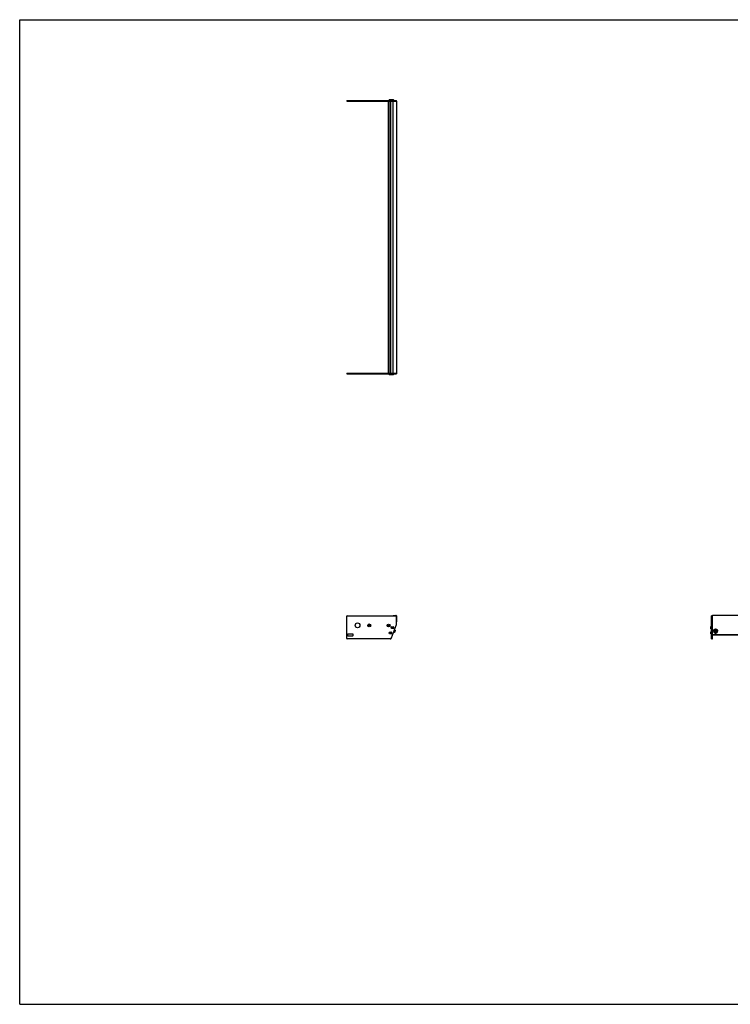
# Model space of a CAD drawing. Header units: inches. Extents: x 0 to 198, y 0 to 153.
# Tile 1 of 3: x 0 to 111, y 0 to 153. Entities that reach past the tile are written whole.
import ezdxf

# ---------------------------------------------------------------- set-up
doc = ezdxf.new("R2010")
doc.units = ezdxf.units.IN
doc.header["$LTSCALE"] = 10.89
doc.header["$MEASUREMENT"] = 0
doc.layers.get('0').update_dxf_attribs({"linetype": 'CONTINUOUS'})
for name, color, linetype in [('351200_DEFAULT_AS_MACHINED__BL0', 7, 'CONTINUOUS'), ('351201_BL1', 7, 'CONTINUOUS'), ('351202_WW_351202_42_BL5', 7, 'CONTINUOUS'), ('351203_WW_351203_42_BL8', 7, 'CONTINUOUS'), ('605279P_BL9', 7, 'CONTINUOUS'), ('9505XXM_950512M_BL2', 7, 'CONTINUOUS'), ('9505XXM_950512M_BL3', 7, 'CONTINUOUS'), ('9505XXM_950512M_BL6', 7, 'CONTINUOUS'), ('9505XXM_950512M_BL7', 7, 'CONTINUOUS'), ('9506XXM_950612M_BL4', 7, 'CONTINUOUS')]:
    doc.layers.add(name, color=color, linetype=linetype)

# ---------------------------------------------------------------- blocks, each defined once
blk = doc.blocks.new('351200_DEFAULT_AS_MACHINED__BL0', base_point=(79.29, 77.43))
at = {"layer": '351200_DEFAULT_AS_MACHINED__BL0', "color": 7, "linetype": 'CONTINUOUS'}
for p, q in [((50.86, 98.09), (58.15, 98.09)), ((50.86, 98.09), (50.86, 97.97)), ((50.86, 97.97), (58.58, 97.97)), ((58.58, 98.09), (58.58, 97.97)), ((50.86, 56.86), (50.86, 60.3)), ((50.95, 60.39), (58.49, 60.39)), ((58.58, 59.03), (58.58, 60.3)), ((107.59, 56.77), (107.59, 60.39)), ((107.71, 60.39), (107.59, 60.39)), ((107.71, 56.77), (107.71, 60.32)), ((57.82, 56.93), (58.58, 59)), ((58.07, 58.65), (58.08, 58.65)), ((58.07, 58.43), (58.08, 58.43)), ((57.59, 56.77), (50.95, 56.77)), ((50.99, 57.46), (50.99, 57.33)), ((51.8, 57.52), (51.05, 57.52)), ((51.05, 57.27), (51.8, 57.27)), ((51.86, 57.33), (51.86, 57.46)), ((57.77, 57.82), (57.78, 57.82)), ((57.77, 57.6), (57.78, 57.6)), ((107.59, 56.77), (107.71, 56.77))]:
    blk.add_line(p, q, dxfattribs=at)
for centre, radius in [((52.54, 58.89), 0.375), ((54.36, 58.88), 0.226), ((54.36, 58.88), 0.11), ((57.36, 58.87), 0.226), ((57.36, 58.87), 0.11)]:
    blk.add_circle(centre, radius, dxfattribs=at)
for centre, radius, start, end in [((50.95, 60.3), 0.09, 90, 180), ((58.49, 60.3), 0.09, 0, 90), ((58.08, 58.54), 0.11, 270, 90), ((58.49, 59.03), 0.09, 340, 360), ((50.95, 56.86), 0.09, 180, 270), ((51.05, 57.46), 0.06, 90, 180), ((51.05, 57.33), 0.06, 180, 270), ((51.8, 57.46), 0.06, 0, 90), ((51.8, 57.33), 0.06, 270, 360), ((57.59, 57.02), 0.25, 270, 340), ((57.78, 57.71), 0.11, 270, 90)]:
    blk.add_arc(centre, radius, start, end, dxfattribs=at)
blk = doc.blocks.new('351201_BL1', base_point=(100.47, 98.61))
at = {"layer": '351201_BL1', "color": 7, "linetype": 'CONTINUOUS'}
for p, q in [((50.86, 140.45), (50.86, 140.33)), ((50.86, 140.45), (58.58, 140.45)), ((50.86, 140.33), (58.15, 140.33)), ((58.58, 140.33), (58.58, 140.45)), ((150.07, 60.39), (149.95, 60.39)), ((149.95, 56.77), (149.95, 60.3)), ((150.07, 56.77), (150.07, 60.39)), ((57.59, 56.77), (50.95, 56.77)), ((51.8, 57.52), (51.05, 57.52)), ((150.07, 56.77), (149.95, 56.77))]:
    blk.add_line(p, q, dxfattribs=at)
for centre, start, end in [((54.36, 58.88), 0, 180), ((57.36, 58.88), 182.5339, 357.3372)]:
    blk.add_arc(centre, 0.11, start, end, dxfattribs=at)
blk = doc.blocks.new('9505XXM_950512M_BL2', base_point=(82.53, 77.76))
at = {"layer": '9505XXM_950512M_BL2', "color": 7, "linetype": 'CONTINUOUS'}
for p, q in [((57.47, 97.85), (57.47, 97.97)), ((57.77, 97.85), (57.47, 97.85)), ((57.49, 97.83), (57.47, 97.85)), ((57.79, 97.83), (57.49, 97.83)), ((57.79, 97.83), (57.79, 97.83)), ((57.57, 57.73), (57.62, 57.78)), ((57.59, 57.67), (57.57, 57.73)), ((57.66, 57.65), (57.59, 57.67)), ((57.62, 57.78), (57.69, 57.76)), ((57.71, 57.7), (57.66, 57.65)), ((57.69, 57.76), (57.71, 57.7)), ((107.46, 57.86), (107.48, 57.88)), ((107.46, 57.57), (107.46, 57.86)), ((107.46, 57.57), (107.48, 57.55)), ((107.48, 57.55), (107.48, 57.88)), ((107.48, 57.88), (107.59, 57.88)), ((107.48, 57.55), (107.59, 57.55))]:
    blk.add_line(p, q, dxfattribs=at)
for radius in [0.167, 0.148, 0.0682]:
    blk.add_circle((57.64, 57.71), radius, dxfattribs=at)
blk = doc.blocks.new('9505XXM_950512M_BL3', base_point=(82.68, 78.17))
at = {"layer": '9505XXM_950512M_BL3', "color": 7, "linetype": 'CONTINUOUS'}
for p, q in [((57.77, 97.85), (57.77, 97.97)), ((58.11, 97.85), (58.11, 97.97)), ((58.11, 97.85), (57.77, 97.85)), ((57.79, 97.83), (57.77, 97.85)), ((58.09, 97.83), (57.79, 97.83)), ((58.09, 97.83), (58.11, 97.85)), ((57.87, 58.54), (57.91, 58.6)), ((57.9, 58.48), (57.87, 58.54)), ((57.97, 58.47), (57.9, 58.48)), ((57.91, 58.6), (57.98, 58.59)), ((58.01, 58.53), (57.97, 58.47)), ((57.98, 58.59), (58.01, 58.53)), ((107.46, 58.68), (107.48, 58.7)), ((107.46, 58.39), (107.46, 58.68)), ((107.46, 58.39), (107.48, 58.37)), ((107.48, 58.37), (107.48, 58.7)), ((107.48, 58.7), (107.59, 58.7)), ((107.48, 58.37), (107.59, 58.37))]:
    blk.add_line(p, q, dxfattribs=at)
for radius in [0.167, 0.148, 0.0682]:
    blk.add_circle((57.94, 58.54), radius, dxfattribs=at)
blk = doc.blocks.new('9506XXM_950612M_BL4', base_point=(83.27, 57.96))
at = {"layer": '9506XXM_950612M_BL4', "color": 7, "linetype": 'CONTINUOUS'}
for p, q in [((58.38, 58.12), (58.27, 58.16)), ((58.24, 57.75), (58.14, 57.79)), ((58.38, 58.12), (58.24, 57.75)), ((58.27, 57.76), (58.24, 57.75)), ((58.39, 58.09), (58.27, 57.76)), ((58.39, 58.09), (58.38, 58.12)), ((108.02, 57.93), (108.02, 57.98)), ((108.13, 57.9), (108.15, 57.99)), ((108.2, 57.84), (108.13, 57.9)), ((108.14, 57.94), (108.2, 57.89)), ((108.15, 57.99), (108.23, 58.01)), ((108.2, 57.89), (108.28, 57.91)), ((108.2, 57.84), (108.2, 57.89)), ((108.28, 57.87), (108.2, 57.84)), ((108.23, 58.01), (108.3, 57.95)), ((108.29, 57.96), (108.28, 57.91)), ((108.3, 57.95), (108.28, 57.87)), ((108.28, 57.87), (108.28, 57.91)), ((108.41, 57.93), (108.41, 57.98))]:
    blk.add_line(p, q, dxfattribs=at)
for centre, start, end in [((108.19, 57.98), 166.8001, 179.9887), ((108.19, 57.93), 166.8, 179.9898), ((108.24, 57.93), 346.8, 359.9898)]:
    blk.add_arc(centre, 0.174, start, end, dxfattribs=at)
for points, knots in [([(108.02, 58.02), (108.02, 58.03), (108.03, 58.04), (108.04, 58.06), (108.05, 58.08), (108.06, 58.1), (108.07, 58.11), (108.09, 58.13), (108.11, 58.14), (108.12, 58.15), (108.13, 58.15)], [0, 0, 0, 0, 0.122426, 0.245433, 0.369103, 0.493576, 0.618904, 0.745107, 0.872161, 1, 1, 1, 1]), ([(108.13, 58.15), (108.13, 58.15), (108.15, 58.16), (108.18, 58.16), (108.21, 58.17), (108.25, 58.17), (108.28, 58.16), (108.29, 58.15), (108.3, 58.15)], [0, 0, 0, 0, 0.124436, 0.249396, 0.499902, 0.750459, 0.875482, 1, 1, 1, 1]), ([(108.3, 58.15), (108.31, 58.15), (108.32, 58.14), (108.35, 58.12), (108.36, 58.1), (108.38, 58.08), (108.39, 58.06), (108.4, 58.03), (108.41, 58.01), (108.41, 57.99), (108.41, 57.98)], [0, 0, 0, 0, 0.128399, 0.255795, 0.382098, 0.507304, 0.631497, 0.754844, 0.877585, 1, 1, 1, 1]), ([(108.41, 57.93), (108.41, 57.94), (108.41, 57.95), (108.41, 57.97), (108.4, 57.99), (108.4, 58.01), (108.38, 58.03), (108.37, 58.05), (108.35, 58.07), (108.33, 58.08), (108.32, 58.09), (108.3, 58.1), (108.27, 58.11), (108.24, 58.12), (108.2, 58.12), (108.16, 58.11), (108.13, 58.1), (108.1, 58.09), (108.07, 58.06), (108.05, 58.04), (108.03, 58.01), (108.02, 57.99), (108.02, 57.97)], [0, 0, 0, 0, 0.030228, 0.060492, 0.090821, 0.121245, 0.182408, 0.244207, 0.275402, 0.306773, 0.338313, 0.370012, 0.433751, 0.497868, 0.562132, 0.626295, 0.69012, 0.753413, 0.816044, 0.877972, 0.939242, 1, 1, 1, 1]), ([(108.02, 57.93), (108.02, 57.93), (108.02, 57.92), (108.02, 57.9), (108.02, 57.88), (108.03, 57.86), (108.05, 57.84), (108.06, 57.82), (108.08, 57.8), (108.09, 57.79), (108.11, 57.78), (108.13, 57.77), (108.16, 57.76), (108.19, 57.75), (108.23, 57.75), (108.26, 57.76), (108.3, 57.77), (108.33, 57.78), (108.36, 57.81), (108.38, 57.83), (108.4, 57.86), (108.4, 57.88), (108.41, 57.9)], [0, 0, 0, 0, 0.030228, 0.060492, 0.090821, 0.121245, 0.182408, 0.244207, 0.275402, 0.306773, 0.338313, 0.370012, 0.433751, 0.497868, 0.562132, 0.626295, 0.69012, 0.753413, 0.816044, 0.877972, 0.939242, 1, 1, 1, 1]), ([(108.39, 57.89), (108.39, 57.9), (108.39, 57.92), (108.39, 57.96), (108.38, 57.99), (108.36, 58.02), (108.34, 58.04), (108.32, 58.07), (108.29, 58.08), (108.25, 58.09), (108.22, 58.1), (108.18, 58.09), (108.15, 58.08), (108.12, 58.07), (108.09, 58.05), (108.07, 58.02), (108.05, 58), (108.04, 57.97), (108.04, 57.96)], [0, 0, 0, 0, 0.0606, 0.121164, 0.181999, 0.243361, 0.305419, 0.368235, 0.431754, 0.495819, 0.560193, 0.624597, 0.688748, 0.752396, 0.815366, 0.877579, 0.939072, 1, 1, 1, 1]), ([(108.04, 57.96), (108.04, 57.95), (108.04, 57.93), (108.04, 57.9), (108.05, 57.87), (108.06, 57.84), (108.09, 57.81), (108.11, 57.79), (108.14, 57.77), (108.18, 57.76), (108.21, 57.76), (108.25, 57.76), (108.28, 57.77), (108.31, 57.79), (108.34, 57.81), (108.36, 57.83), (108.38, 57.86), (108.39, 57.88), (108.39, 57.89)], [0, 0, 0, 0, 0.0606, 0.121164, 0.181999, 0.243361, 0.305419, 0.368235, 0.431754, 0.495819, 0.560193, 0.624597, 0.688748, 0.752396, 0.815366, 0.877579, 0.939072, 1, 1, 1, 1])]:
    blk.add_open_spline(points, degree=3, knots=knots, dxfattribs=at)
blk = doc.blocks.new('351202_WW_351202_42_BL5', base_point=(104.02, 98.88))
at = {"layer": '351202_WW_351202_42_BL5', "color": 7, "linetype": 'CONTINUOUS'}
for p, q in [((58.08, 98.15), (58.08, 140.26)), ((58.15, 140.33), (58.58, 140.33)), ((58.58, 140.33), (58.58, 98.09)), ((58.15, 98.09), (58.58, 98.09)), ((58.08, 60.43), (58.49, 60.43)), ((58.08, 60.43), (58.08, 60.39)), ((58.58, 60.34), (58.58, 59.45)), ((107.71, 59.42), (107.71, 60.43)), ((149.95, 60.43), (107.71, 60.43)), ((149.95, 60.43), (149.95, 59.42)), ((107.78, 57.44), (149.89, 57.44))]:
    blk.add_line(p, q, dxfattribs=at)
for centre, radius, start, end in [((58.15, 140.26), 0.0625, 90, 180), ((58.15, 98.15), 0.0625, 180, 270), ((58.49, 60.34), 0.096, 0, 90)]:
    blk.add_arc(centre, radius, start, end, dxfattribs=at)
for points in [[(107.71, 57.49), (107.71, 57.49), (107.72, 57.48), (107.72, 57.48)], [(107.75, 57.44), (107.76, 57.44), (107.77, 57.44), (107.78, 57.44)], [(149.95, 57.48), (149.95, 57.48), (149.95, 57.49), (149.95, 57.49)]]:
    blk.add_open_spline(points, degree=3, dxfattribs=at)
for points, knots in [([(107.72, 57.48), (107.72, 57.47), (107.73, 57.46), (107.74, 57.45), (107.75, 57.44)], [0, 0, 0, 0, 0.494841, 1, 1, 1, 1]), ([(149.89, 57.44), (149.9, 57.44), (149.92, 57.44), (149.94, 57.46), (149.95, 57.47), (149.95, 57.48)], [0, 0, 0, 0, 0.50529, 0.754593, 1, 1, 1, 1])]:
    blk.add_open_spline(points, degree=3, knots=knots, dxfattribs=at)
blk = doc.blocks.new('9505XXM_950512M_BL6', base_point=(103.84, 99.07))
at = {"layer": '9505XXM_950512M_BL6', "color": 7, "linetype": 'CONTINUOUS'}
for p, q in [((57.49, 140.58), (57.47, 140.56)), ((57.47, 140.56), (57.47, 140.45)), ((57.47, 140.56), (57.77, 140.56)), ((57.49, 140.58), (57.79, 140.58)), ((57.79, 140.58), (57.79, 140.58)), ((150.19, 57.88), (150.07, 57.88)), ((150.19, 57.55), (150.07, 57.55)), ((150.21, 57.86), (150.19, 57.88)), ((150.19, 57.88), (150.19, 57.55)), ((150.21, 57.57), (150.19, 57.55)), ((150.21, 57.86), (150.21, 57.57))]:
    blk.add_line(p, q, dxfattribs=at)
blk = doc.blocks.new('9505XXM_950512M_BL7', base_point=(103.99, 99.48))
at = {"layer": '9505XXM_950512M_BL7', "color": 7, "linetype": 'CONTINUOUS'}
for p, q in [((57.79, 140.58), (57.77, 140.56)), ((57.77, 140.56), (57.77, 140.45)), ((57.77, 140.56), (58.11, 140.56)), ((57.79, 140.58), (58.09, 140.58)), ((58.09, 140.58), (58.11, 140.56)), ((58.11, 140.56), (58.11, 140.45)), ((150.19, 58.7), (150.07, 58.7)), ((150.19, 58.37), (150.07, 58.37)), ((150.21, 58.68), (150.19, 58.7)), ((150.19, 58.7), (150.19, 58.37)), ((150.21, 58.39), (150.19, 58.37)), ((150.21, 58.68), (150.21, 58.39))]:
    blk.add_line(p, q, dxfattribs=at)
blk = doc.blocks.new('351203_WW_351203_42_BL8', base_point=(103.65, 98.88))
at = {"layer": '351203_WW_351203_42_BL8', "color": 7, "linetype": 'CONTINUOUS'}
for p, q in [((57.35, 98.09), (57.35, 140.33)), ((57.45, 98.09), (57.45, 140.33)), ((57.73, 98.09), (57.73, 140.33)), ((107.71, 57.43), (149.95, 57.43))]:
    blk.add_line(p, q, dxfattribs=at)
blk = doc.blocks.new('605279P_BL9', base_point=(108.21, 58))
at = {"layer": '605279P_BL9', "color": 7, "linetype": 'CONTINUOUS'}
for p, q in [((107.9, 58.02), (107.9, 57.98)), ((108.52, 58.02), (108.52, 57.98))]:
    blk.add_line(p, q, dxfattribs=at)
for start, end in [(90.0026, 97.3562), (82.6287, 89.9974)]:
    blk.add_arc((108.21, 57.94), 0.33, start, end, dxfattribs=at)
for points, knots in [([(108.17, 58.27), (108.15, 58.27), (108.12, 58.26), (108.07, 58.24), (108.02, 58.21), (107.99, 58.18), (107.96, 58.15), (107.95, 58.13), (107.93, 58.11), (107.92, 58.08), (107.92, 58.06), (107.91, 58.03), (107.91, 58.01), (107.9, 57.99), (107.9, 57.98)], [0, 0, 0, 0, 0.128781, 0.256764, 0.383604, 0.509098, 0.571387, 0.633341, 0.694983, 0.756348, 0.817478, 0.878424, 0.939244, 1, 1, 1, 1]), ([(107.9, 58.02), (107.9, 58.04), (107.91, 58.06), (107.91, 58.1), (107.93, 58.13), (107.94, 58.16), (107.94, 58.17)], [0, 0, 0, 0, 0.248724, 0.497981, 0.748265, 1, 1, 1, 1]), ([(107.94, 58.17), (107.95, 58.18), (107.97, 58.2), (107.99, 58.23), (108.02, 58.25), (108.06, 58.28), (108.09, 58.29), (108.13, 58.31), (108.17, 58.31), (108.2, 58.31), (108.21, 58.31)], [0, 0, 0, 0, 0.121919, 0.244818, 0.36873, 0.493615, 0.619368, 0.745827, 0.872787, 1, 1, 1, 1]), ([(108.21, 58.31), (108.23, 58.31), (108.26, 58.31), (108.3, 58.31), (108.33, 58.29), (108.37, 58.28), (108.41, 58.25), (108.44, 58.23), (108.46, 58.2), (108.48, 58.18), (108.48, 58.17)], [0, 0, 0, 0, 0.127213, 0.254172, 0.380631, 0.506384, 0.631269, 0.755181, 0.878081, 1, 1, 1, 1]), ([(108.52, 57.98), (108.52, 57.99), (108.52, 58.01), (108.52, 58.03), (108.51, 58.06), (108.51, 58.08), (108.49, 58.11), (108.48, 58.13), (108.47, 58.15), (108.44, 58.18), (108.41, 58.21), (108.36, 58.24), (108.31, 58.26), (108.28, 58.27), (108.26, 58.27)], [0, 0, 0, 0, 0.060756, 0.121577, 0.182523, 0.243653, 0.305018, 0.36666, 0.428614, 0.490902, 0.616396, 0.743236, 0.871218, 1, 1, 1, 1]), ([(108.48, 58.17), (108.49, 58.16), (108.5, 58.13), (108.52, 58.1), (108.52, 58.06), (108.52, 58.04), (108.52, 58.02)], [0, 0, 0, 0, 0.251735, 0.50202, 0.751276, 1, 1, 1, 1]), ([(107.9, 57.98), (107.9, 57.97), (107.91, 57.95), (107.91, 57.93), (107.92, 57.9), (107.93, 57.87), (107.94, 57.84), (107.96, 57.82), (107.97, 57.8), (108, 57.78), (108.02, 57.76), (108.04, 57.74), (108.07, 57.72), (108.11, 57.71), (108.15, 57.69), (108.19, 57.69), (108.21, 57.69)], [0, 0, 0, 0, 0.060569, 0.121214, 0.182009, 0.243021, 0.304309, 0.365919, 0.427885, 0.490226, 0.552948, 0.616042, 0.679483, 0.743236, 0.871333, 1, 1, 1, 1]), ([(108.21, 57.69), (108.23, 57.69), (108.28, 57.69), (108.32, 57.71), (108.36, 57.72), (108.39, 57.74), (108.41, 57.76), (108.43, 57.78), (108.45, 57.8), (108.47, 57.82), (108.49, 57.84), (108.5, 57.87), (108.51, 57.9), (108.52, 57.93), (108.52, 57.95), (108.52, 57.97), (108.52, 57.98)], [0, 0, 0, 0, 0.128666, 0.256763, 0.320516, 0.383957, 0.44705, 0.509773, 0.572115, 0.63408, 0.69569, 0.756978, 0.817991, 0.878786, 0.939431, 1, 1, 1, 1])]:
    blk.add_open_spline(points, degree=3, knots=knots, dxfattribs=at)

msp = doc.modelspace()

# ---------------------------------------------------------------- linework, layer by layer
at = {"color": 7, "linetype": 'CONTINUOUS'}
for p, q in [((0, 0), (0, 153)), ((0, 153), (198, 153)), ((0, 0), (198, 0))]:
    msp.add_line(p, q, dxfattribs=at)

# ---------------------------------------------------------------- block references
at = {"layer": '351200_DEFAULT_AS_MACHINED__BL0'}
msp.add_blockref('351200_DEFAULT_AS_MACHINED__BL0', (79.29, 77.43), dxfattribs=at)
at = {"layer": '351201_BL1'}
msp.add_blockref('351201_BL1', (100.47, 98.61), dxfattribs=at)
at = {"layer": '351202_WW_351202_42_BL5'}
msp.add_blockref('351202_WW_351202_42_BL5', (104.02, 98.88), dxfattribs=at)
at = {"layer": '351203_WW_351203_42_BL8'}
msp.add_blockref('351203_WW_351203_42_BL8', (103.65, 98.88), dxfattribs=at)
at = {"layer": '605279P_BL9'}
msp.add_blockref('605279P_BL9', (108.21, 58), dxfattribs=at)
at = {"layer": '9505XXM_950512M_BL2'}
msp.add_blockref('9505XXM_950512M_BL2', (82.53, 77.76), dxfattribs=at)
at = {"layer": '9505XXM_950512M_BL3'}
msp.add_blockref('9505XXM_950512M_BL3', (82.68, 78.17), dxfattribs=at)
at = {"layer": '9505XXM_950512M_BL6'}
msp.add_blockref('9505XXM_950512M_BL6', (103.84, 99.07), dxfattribs=at)
at = {"layer": '9505XXM_950512M_BL7'}
msp.add_blockref('9505XXM_950512M_BL7', (103.99, 99.48), dxfattribs=at)
at = {"layer": '9506XXM_950612M_BL4'}
msp.add_blockref('9506XXM_950612M_BL4', (83.27, 57.96), dxfattribs=at)

doc.saveas('drawing.dxf')
